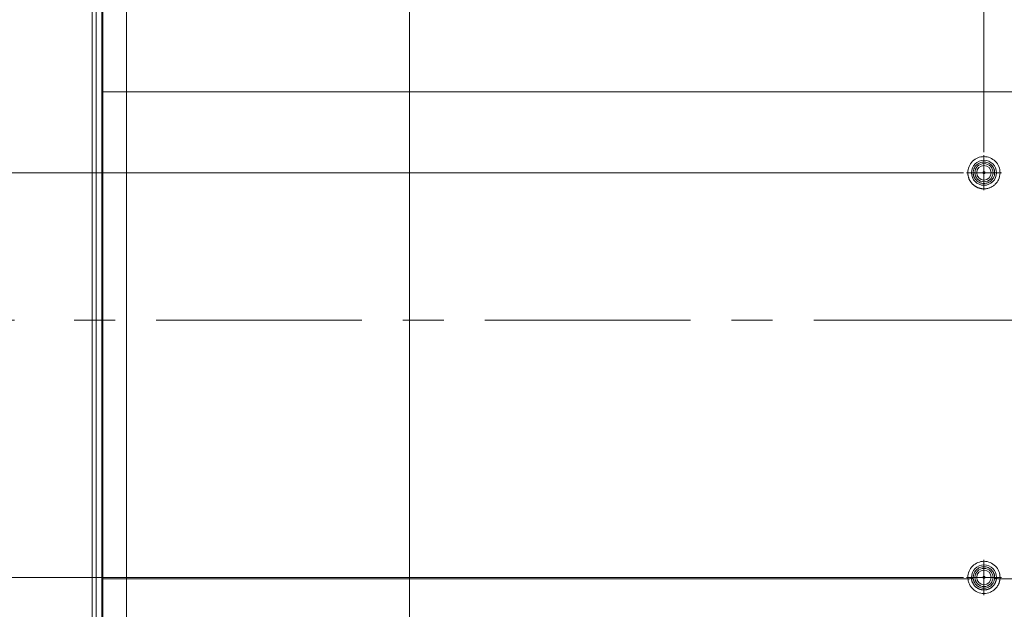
# Model space of a CAD drawing. Header units: millimetres. Extents: x 9 to 550, y 15 to 417.
# Tile 11 of 34: x 43 to 104, y 296 to 332. Entities that reach past the tile are written whole.
import ezdxf

# ---------------------------------------------------------------- set-up
doc = ezdxf.new("R2010")
doc.units = ezdxf.units.MM
doc.linetypes.add('CENTERX2', pattern=[20.32, 12.7, -2.54, 2.54, -2.54])
doc.styles.add('SLDTEXTSTYLE3', font='TXT', dxfattribs={"width": 0.75})
doc.dimstyles.new('SLDDIMSTYLE0', dxfattribs={"dimtxt": 3.175, "dimasz": 3.175, "dimexe": 0, "dimexo": 0.0625, "dimgap": 0.79375, "dimtad": 0, "dimtih": 1, "dimtoh": 1, "dimdec": 1, "dimlfac": 4, "dimrnd": 1e-09, "dimzin": 12, "dimdsep": 46, "dimtxsty": 'SLDTEXTSTYLE3', "dimsah": 1, "dimcen": 0.09, "dimadec": 0, "dimazin": 3, "dimtfac": 1, "dimtdec": 1, "dimtofl": 0, "dimtmove": 0, "dimatfit": 3, "dimfxl": 1, "dimfrac": 2, "dimtolj": 1, "dimtzin": 12, "dimarcsym": 0})
doc.dimstyles.new('SLDDIMSTYLE1', dxfattribs={"dimtxt": 3.175, "dimasz": 3.175, "dimexe": 0, "dimexo": 0.0625, "dimgap": 0.79375, "dimtad": 0, "dimtih": 1, "dimtoh": 1, "dimdec": 1, "dimlfac": 4, "dimrnd": 1e-09, "dimzin": 4, "dimdsep": 46, "dimtxsty": 'SLDTEXTSTYLE3', "dimsah": 1, "dimcen": 0.09, "dimadec": 0, "dimazin": 1, "dimtfac": 1, "dimtdec": 1, "dimtofl": 0, "dimtmove": 0, "dimatfit": 3, "dimfxl": 1, "dimfrac": 2, "dimtolj": 1, "dimtzin": 12, "dimarcsym": 0})
doc.dimstyles.new('SLDDIMSTYLE2', dxfattribs={"dimtxt": 3.175, "dimasz": 3.175, "dimexe": 0, "dimexo": 0.0625, "dimgap": 0.79375, "dimtad": 0, "dimtih": 1, "dimtoh": 1, "dimdec": 1, "dimlfac": 4, "dimrnd": 1e-09, "dimzin": 4, "dimdsep": 46, "dimtxsty": 'SLDTEXTSTYLE3', "dimsah": 1, "dimcen": 0.09, "dimadec": 0, "dimazin": 1, "dimtfac": 1, "dimtdec": 1, "dimtmove": 0, "dimatfit": 0, "dimfxl": 1, "dimfrac": 2, "dimtolj": 1, "dimtzin": 12, "dimarcsym": 0})

# ---------------------------------------------------------------- blocks, each defined once
blk = doc.blocks.new('_D_1')
at = {"color": 7, "linetype": 'Continuous', "lineweight": 0}
for p, q in [((101.785, 322.913), (22.752, 322.913)), ((25.927, 322.913), (25.927, 315.635)), ((24.285, 314.991), (23.317, 314.991)), ((23.317, 314.991), (23.317, 309.95)), ((32.496, 314.991), (33.463, 314.991)), ((33.463, 314.991), (33.463, 309.95)), ((23.317, 309.95), (24.285, 309.95)), ((33.463, 309.95), (32.496, 309.95)), ((25.927, 297.913), (25.927, 305.2)), ((101.785, 297.913), (22.752, 297.913))]:
    blk.add_line(p, q, dxfattribs=at)
for points in [[(25.927, 322.913), (25.419, 319.738), (26.435, 319.738)], [(25.927, 297.913), (26.435, 301.088), (25.419, 301.088)]]:
    blk.add_solid(points, dxfattribs=at)
at = {"color": 7, "linetype": 'Continuous', "lineweight": 0, "char_height": 3.175, "attachment_point": 1, "style": 'SLDTEXTSTYLE3'}
for s, insert in [('3.94', (24.285, 314.043)), ('2X', (17.424, 309.341)), ('100.0', (23.112, 309.293))]:
    blk.add_mtext(s, dxfattribs=dict(at, insert=insert))
blk = doc.blocks.new('_D_2')
at = {"color": 7, "linetype": 'Continuous', "lineweight": 0}
for p, q in [((112.667, 368.786), (111.7, 368.786)), ((111.7, 368.786), (111.7, 363.746)), ((120.878, 368.786), (121.845, 368.786)), ((121.845, 368.786), (121.845, 363.746)), ((103.055, 324.183), (103.055, 367.388)), ((128.055, 324.183), (128.055, 367.388)), ((103.055, 364.213), (94.165, 364.213)), ((128.055, 364.213), (136.945, 364.213)), ((111.7, 363.746), (112.667, 363.746)), ((121.845, 363.746), (120.878, 363.746))]:
    blk.add_line(p, q, dxfattribs=at)
for points in [[(103.055, 364.213), (99.88, 364.721), (99.88, 363.705)], [(128.055, 364.213), (131.23, 363.705), (131.23, 364.721)]]:
    blk.add_solid(points, dxfattribs=at)
at = {"color": 7, "linetype": 'Continuous', "lineweight": 0, "char_height": 3.175, "attachment_point": 1, "style": 'SLDTEXTSTYLE3'}
for s, insert in [('3.94', (112.667, 367.838)), ('2X', (105.807, 363.136)), ('100.0', (111.494, 363.088))]:
    blk.add_mtext(s, dxfattribs=dict(at, insert=insert))
blk = doc.blocks.new('_D_3')
at = {"color": 7, "linetype": 'Continuous', "lineweight": 0}
for p, q in [((25.927, 344.82), (24.959, 344.82)), ((24.959, 344.82), (24.959, 339.78)), ((34.138, 344.82), (35.105, 344.82)), ((35.105, 344.82), (35.105, 339.78)), ((39.178, 340.247), (39.895, 340.247)), ((39.895, 340.247), (39.895, 322.913)), ((24.959, 339.78), (25.927, 339.78)), ((35.105, 339.78), (34.138, 339.78)), ((101.785, 322.913), (36.72, 322.913)), ((39.895, 313.813), (39.895, 322.913)), ((43.135, 313.813), (36.72, 313.813))]:
    blk.add_line(p, q, dxfattribs=at)
for points in [[(39.895, 322.913), (39.387, 319.738), (40.403, 319.738)], [(39.895, 313.813), (40.403, 316.988), (39.387, 316.988)]]:
    blk.add_solid(points, dxfattribs=at)
at = {"color": 7, "linetype": 'Continuous', "lineweight": 0, "char_height": 3.175, "attachment_point": 1, "style": 'SLDTEXTSTYLE3'}
for s, insert in [('1.43', (25.927, 343.873)), ('36.4', (25.927, 339.122))]:
    blk.add_mtext(s, dxfattribs=dict(at, insert=insert))
blk = doc.blocks.new('SW_CENTERMARKSYMBOL_1')
at = {"color": 0, "linetype": 'Continuous', "lineweight": 0}
for p, q in [((0, 0.635), (0, 1.085)), ((0, 0), (0, 0.635)), ((-0.635, 0), (-1.085, 0)), ((0, 0), (-0.635, 0)), ((0, 0), (0, -0.635)), ((0, 0), (0.635, 0)), ((0.635, 0), (1.085, 0)), ((0, -0.635), (0, -1.085))]:
    blk.add_line(p, q, dxfattribs=at)
blk = doc.blocks.new('SW_CENTERMARKSYMBOL_2')
at = {"color": 0, "linetype": 'Continuous', "lineweight": 0}
for p, q in [((0, 0.635), (0, 1.085)), ((0, 0), (0, 0.635)), ((-0.635, 0), (-1.085, 0)), ((0, 0), (-0.635, 0)), ((0, 0), (0, -0.635)), ((0, 0), (0.635, 0)), ((0.635, 0), (1.085, 0)), ((0, -0.635), (0, -1.085))]:
    blk.add_line(p, q, dxfattribs=at)

msp = doc.modelspace()

# ---------------------------------------------------------------- linework, layer by layer
at = {"color": 7, "linetype": 'Continuous', "lineweight": 15}
for p, q in [((47.93, 353.238), (47.93, 274.388)), ((48.18, 274.388), (48.18, 353.238)), ((48.52, 353.088), (48.52, 278.105)), ((48.542, 353.089), (48.547, 274.676)), ((48.552, 330.038), (48.552, 327.288)), ((48.531, 327.663), (48.531, 327.413)), ((48.591, 327.913), (48.562, 327.913)), ((48.562, 327.913), (48.562, 297.825)), ((48.59, 297.825), (48.591, 327.913)), ((50.055, 327.913), (50.055, 297.825)), ((163.555, 327.913), (67.555, 327.913)), ((67.555, 327.913), (67.555, 297.825)), ((48.531, 311.913), (48.531, 311.663)), ((48.552, 312.038), (48.552, 309.288)), ((48.531, 310.788), (48.531, 310.538)), ((48.531, 309.663), (48.531, 309.413)), ((48.562, 297.825), (48.59, 297.825)), ((67.555, 297.825), (102.064, 297.825)), ((104.046, 297.825), (127.064, 297.825))]:
    msp.add_line(p, q, dxfattribs=at)
at = {"color": 7, "linetype": 'CENTERX2', "lineweight": 0}
msp.add_line((186.509, 313.813), (44.405, 313.813), dxfattribs=at)
at = {"color": 7, "linetype": 'Continuous', "lineweight": 15}
for centre, radius in [((103.055, 322.913), 0.774), ((103.055, 322.913), 0.562), ((103.055, 322.913), 0.45), ((103.055, 322.913), 0.075), ((103.055, 297.913), 0.562), ((103.055, 297.913), 0.45), ((103.055, 297.913), 0.075)]:
    msp.add_circle(centre, radius, dxfattribs=at)
msp.add_arc((103.055, 297.913), 0.774, 359.73489, 179.73489, dxfattribs=at)
for points, knots in [([(48.562, 327.913), (48.562, 330.002), (48.562, 333.195), (48.562, 337.374), (48.562, 340.96), (48.561, 344.835), (48.56, 349.013), (48.559, 351.694), (48.559, 352.982)], [0, 0, 0, 0, 0.250004, 0.382141, 0.50001, 0.679192, 0.845855, 1, 1, 1, 1]), ([(48.591, 327.913), (48.591, 328.633), (48.591, 329.998), (48.592, 332.452), (48.596, 336.219), (48.603, 340.45), (48.61, 344.46), (48.617, 347.336), (48.624, 349.585), (48.631, 351.255), (48.635, 352.249), (48.638, 352.761), (48.639, 352.983)], [0, 0, 0, 0, 0.086161, 0.163381, 0.293688, 0.5369, 0.669716, 0.773477, 0.8811, 0.93878, 0.973434, 1, 1, 1, 1]), ([(50.055, 327.913), (50.055, 328.139), (50.055, 328.543), (50.055, 329.073), (50.055, 329.456), (50.055, 329.969), (50.055, 330.621), (50.055, 331.741), (50.055, 333.058), (50.055, 334.593), (50.055, 336.049), (50.056, 337.453), (50.055, 338.815), (50.055, 340.591), (50.055, 342.36), (50.055, 344.14), (50.055, 345.502), (50.055, 346.886), (50.055, 348.292), (50.055, 349.408), (50.055, 350.368), (50.055, 350.852), (50.055, 351.163)], [0, 0, 0, 0, 0.029188, 0.05199, 0.068433, 0.078539, 0.118039, 0.152539, 0.222939, 0.287868, 0.350527, 0.410738, 0.46913, 0.526331, 0.639817, 0.697439, 0.756025, 0.815605, 0.876107, 0.937499, 0.959794, 1, 1, 1, 1]), ([(67.549, 335.137), (67.549, 335.01), (67.549, 334.757), (67.549, 334.379), (67.548, 334.005), (67.548, 333.635), (67.548, 333.269), (67.549, 332.907), (67.549, 332.548), (67.549, 332.194), (67.549, 331.843), (67.55, 331.495), (67.55, 331.152), (67.55, 330.812), (67.551, 330.476), (67.551, 330.143), (67.552, 329.814), (67.552, 329.488), (67.553, 329.166), (67.553, 328.848), (67.554, 328.533), (67.554, 328.222), (67.555, 328.015), (67.555, 327.913)], [0, 0, 0, 0, 0.053201, 0.1058031, 0.1578094, 0.2092274, 0.2600646, 0.3103284, 0.3600261, 0.4091648, 0.4577515, 0.5057928, 0.5532954, 0.6002657, 0.6467099, 0.6926339, 0.7380436, 0.7829446, 0.8273423, 0.8712418, 0.9146481, 0.957566, 1, 1, 1, 1]), ([(50.055, 327.913), (50.551, 327.913), (53.059, 327.913), (57.187, 327.913), (62.013, 327.913), (65.316, 327.913), (66.993, 327.913), (67.555, 327.913)], [0, 0, 0, 0, 0.082759, 0.4160924, 0.6660924, 0.832759, 0.9160924, 0.9160924, 0.9160924, 0.9160924]), ([(104.05, 322.911), (104.05, 323.174), (103.946, 323.428), (103.574, 323.802), (103.321, 323.907), (102.793, 323.908), (102.54, 323.804), (102.166, 323.432), (102.061, 323.179), (102.06, 322.915)], [0, 0, 0, 0, 0.25, 0.25, 0.5, 0.5, 0.75, 0.75, 1, 1, 1, 1]), ([(103.718, 322.913), (103.718, 322.927), (103.717, 322.955), (103.713, 322.996), (103.707, 323.037), (103.698, 323.078), (103.686, 323.118), (103.661, 323.186), (103.613, 323.28), (103.527, 323.385), (103.422, 323.471), (103.304, 323.532), (103.18, 323.568), (103.055, 323.58), (102.93, 323.568), (102.806, 323.532), (102.688, 323.471), (102.583, 323.385), (102.496, 323.28), (102.442, 323.174), (102.411, 323.078), (102.395, 322.996), (102.393, 322.941), (102.392, 322.913)], [0, 0, 0, 0, 0.020146, 0.040136, 0.06005, 0.079967, 0.099967, 0.120131, 0.18508, 0.250093, 0.315043, 0.380056, 0.440011, 0.500029, 0.559984, 0.620002, 0.684951, 0.749965, 0.814914, 0.879927, 0.920044, 0.959855, 1, 1, 1, 1]), ([(102.06, 322.915), (102.06, 322.898), (102.061, 322.865), (102.064, 322.814), (102.071, 322.764), (102.079, 322.715), (102.091, 322.666), (102.104, 322.617), (102.121, 322.569), (102.139, 322.522), (102.16, 322.477), (102.183, 322.432), (102.209, 322.388), (102.237, 322.346), (102.266, 322.305), (102.298, 322.266), (102.332, 322.229), (102.367, 322.193), (102.405, 322.159), (102.444, 322.127), (102.484, 322.097), (102.526, 322.069), (102.57, 322.044), (102.614, 322.02), (102.66, 321.999), (102.707, 321.98), (102.755, 321.964), (102.803, 321.95), (102.852, 321.938), (102.902, 321.929), (102.952, 321.923), (103.002, 321.919), (103.067, 321.917), (103.146, 321.921), (103.239, 321.933), (103.331, 321.955), (103.422, 321.986), (103.511, 322.027), (103.599, 322.078), (103.682, 322.138), (103.816, 322.259), (103.989, 322.501), (104.049, 322.763), (104.05, 322.91), (104.05, 322.911)], [0, 0, 0, 0, 0.016157, 0.032313, 0.04847, 0.064626, 0.080783, 0.096939, 0.113096, 0.129252, 0.145409, 0.161565, 0.177722, 0.193879, 0.210035, 0.226192, 0.242348, 0.258505, 0.274661, 0.290818, 0.306974, 0.323131, 0.339287, 0.355444, 0.371601, 0.387757, 0.403914, 0.42007, 0.436227, 0.452383, 0.46854, 0.484696, 0.500853, 0.530905, 0.560959, 0.590995, 0.621028, 0.653254, 0.685438, 0.718328, 0.751217, 0.859252, 0.999262, 1, 1, 1, 1]), ([(102.392, 322.913), (102.392, 322.899), (102.392, 322.871), (102.396, 322.829), (102.403, 322.788), (102.412, 322.748), (102.424, 322.708), (102.448, 322.639), (102.496, 322.546), (102.583, 322.441), (102.688, 322.354), (102.806, 322.294), (102.93, 322.257), (103.055, 322.246), (103.18, 322.257), (103.304, 322.294), (103.422, 322.354), (103.527, 322.441), (103.613, 322.546), (103.668, 322.652), (103.699, 322.747), (103.715, 322.829), (103.717, 322.885), (103.718, 322.913)], [0, 0, 0, 0, 0.020146, 0.040136, 0.06005, 0.079967, 0.099967, 0.120131, 0.18508, 0.250093, 0.315043, 0.380056, 0.440011, 0.500029, 0.559984, 0.620002, 0.684951, 0.749965, 0.814914, 0.879927, 0.920044, 0.959855, 1, 1, 1, 1]), ([(104.05, 297.908), (104.051, 298.172), (103.947, 298.426), (103.576, 298.801), (103.323, 298.907), (102.796, 298.909), (102.542, 298.805), (102.167, 298.434), (102.061, 298.181), (102.06, 297.917)], [0, 0, 0, 0, 0.25, 0.25, 0.5, 0.5, 0.75, 0.75, 1, 1, 1, 1]), ([(103.716, 297.971), (103.714, 297.986), (103.711, 298.014), (103.703, 298.057), (103.692, 298.098), (103.679, 298.139), (103.663, 298.179), (103.631, 298.245), (103.575, 298.332), (103.482, 298.425), (103.375, 298.499), (103.256, 298.549), (103.128, 298.577), (102.996, 298.578), (102.866, 298.554), (102.745, 298.504), (102.637, 298.433), (102.544, 298.342), (102.469, 298.234), (102.426, 298.132), (102.404, 298.047), (102.394, 297.984), (102.39, 297.919), (102.393, 297.876), (102.394, 297.854)], [0, 0, 0, 0, 0.020842, 0.041511, 0.062095, 0.082682, 0.103361, 0.124221, 0.187849, 0.251539, 0.312637, 0.373798, 0.436871, 0.500007, 0.56308, 0.626216, 0.687314, 0.748477, 0.812109, 0.875802, 0.90699, 0.937886, 0.96879, 1, 1, 1, 1]), ([(48.559, 274.223), (48.559, 274.805), (48.56, 275.999), (48.56, 277.834), (48.561, 279.757), (48.561, 281.768), (48.562, 283.866), (48.562, 286.195), (48.562, 288.891), (48.562, 292.825), (48.562, 295.858), (48.562, 297.825)], [0, 0, 0, 0, 0.074022, 0.151767, 0.233235, 0.318427, 0.407342, 0.499981, 0.614445, 0.749992, 1, 1, 1, 1]), ([(48.638, 274.222), (48.636, 274.478), (48.632, 275.009), (48.628, 275.83), (48.624, 276.705), (48.619, 277.634), (48.616, 278.617), (48.612, 279.657), (48.609, 280.752), (48.606, 281.904), (48.603, 283.111), (48.6, 284.374), (48.598, 285.69), (48.596, 287.059), (48.594, 288.478), (48.593, 289.943), (48.592, 291.453), (48.591, 293.001), (48.59, 294.584), (48.59, 296.196), (48.59, 297.28), (48.59, 297.825)], [0, 0, 0, 0, 0.032607, 0.067395, 0.104438, 0.143774, 0.185439, 0.229466, 0.275875, 0.32467, 0.375837, 0.429346, 0.485145, 0.543164, 0.603305, 0.66545, 0.729449, 0.795128, 0.862277, 0.930659, 1, 1, 1, 1]), ([(50.055, 275.663), (50.055, 275.897), (50.055, 276.313), (50.055, 276.857), (50.054, 277.426), (50.054, 278.077), (50.054, 279.113), (50.055, 280.363), (50.054, 282.278), (50.054, 284.571), (50.054, 287.234), (50.055, 289.857), (50.054, 292.1), (50.054, 293.865), (50.055, 295.217), (50.055, 296.489), (50.055, 297.395), (50.055, 297.825)], [0, 0, 0, 0, 0.031754, 0.05638, 0.073869, 0.108872, 0.144688, 0.214196, 0.278357, 0.404165, 0.524665, 0.638831, 0.758983, 0.828053, 0.87746, 0.941822, 1, 1, 1, 1]), ([(67.555, 297.825), (64.184, 297.825), (59.281, 297.825), (53.572, 297.825), (51.05, 297.825), (50.055, 297.825)], [0.08391, 0.08391, 0.08391, 0.08391, 0.5839107, 0.8339107, 1.0000007, 1.0000007, 1.0000007, 1.0000007]), ([(102.284, 297.845), (102.263, 297.843), (102.231, 297.84), (102.154, 297.833), (102.109, 297.829), (102.064, 297.825)], [0, 0, 0, 0, 0.5, 0.5, 1, 1, 1, 1]), ([(104.046, 297.825), (104.044, 297.808), (104.041, 297.774), (104.032, 297.723), (104.02, 297.671), (104.006, 297.619), (103.988, 297.567), (103.968, 297.516), (103.944, 297.465), (103.916, 297.414), (103.886, 297.365), (103.852, 297.316), (103.814, 297.269), (103.773, 297.224), (103.665, 297.118), (103.438, 296.97), (103.055, 296.89), (102.672, 296.97), (102.43, 297.128), (102.301, 297.261), (102.233, 297.349), (102.177, 297.441), (102.132, 297.536), (102.099, 297.632), (102.075, 297.729), (102.067, 297.793), (102.064, 297.825)], [0, 0, 0, 0, 0.017412, 0.035129, 0.053144, 0.071454, 0.090057, 0.108955, 0.12815, 0.147644, 0.167438, 0.187534, 0.20793, 0.228625, 0.24962, 0.362102, 0.499879, 0.638323, 0.750216, 0.78891, 0.826599, 0.863277, 0.898949, 0.933626, 0.967317, 1, 1, 1, 1]), ([(102.394, 297.854), (102.372, 297.852), (102.349, 297.85), (102.311, 297.847), (102.295, 297.846), (102.284, 297.845)], [0, 0, 0, 0, 0.5, 0.5, 1, 1, 1, 1]), ([(102.284, 297.845), (102.285, 297.831), (102.288, 297.804), (102.295, 297.764), (102.304, 297.724), (102.315, 297.685), (102.328, 297.647), (102.343, 297.609), (102.36, 297.572), (102.378, 297.536), (102.399, 297.501), (102.421, 297.468), (102.446, 297.435), (102.471, 297.404), (102.498, 297.375), (102.527, 297.346), (102.557, 297.32), (102.589, 297.295), (102.621, 297.272), (102.655, 297.25), (102.69, 297.23), (102.726, 297.212), (102.762, 297.196), (102.8, 297.182), (102.838, 297.17), (102.876, 297.16), (102.915, 297.152), (102.954, 297.146), (102.994, 297.141), (103.033, 297.139), (103.073, 297.139), (103.112, 297.141), (103.152, 297.145), (103.191, 297.151), (103.229, 297.159), (103.267, 297.169), (103.305, 297.18), (103.342, 297.194), (103.378, 297.209), (103.413, 297.227), (103.447, 297.246), (103.48, 297.266), (103.513, 297.289), (103.543, 297.312), (103.573, 297.338), (103.601, 297.365), (103.628, 297.393), (103.654, 297.422), (103.677, 297.453), (103.7, 297.485), (103.72, 297.517), (103.739, 297.551), (103.757, 297.586), (103.772, 297.621), (103.786, 297.657), (103.797, 297.694), (103.807, 297.731), (103.815, 297.769), (103.822, 297.807), (103.824, 297.832), (103.826, 297.845)], [0, 0, 0, 0, 0.0177738, 0.0355366, 0.0532817, 0.0710037, 0.0887025, 0.1063798, 0.1240368, 0.1416746, 0.1592946, 0.1768974, 0.1944825, 0.2120491, 0.2295965, 0.2471246, 0.2646339, 0.2821245, 0.299596, 0.3170484, 0.3344817, 0.3518965, 0.3692927, 0.3866702, 0.4040285, 0.4213679, 0.4386888, 0.4559913, 0.4732752, 0.4905402, 0.5077864, 0.5250144, 0.5422242, 0.5594156, 0.5765884, 0.5937426, 0.6108787, 0.6279968, 0.6450968, 0.6621783, 0.6792412, 0.696286, 0.7133129, 0.7303219, 0.7473126, 0.764285, 0.7812394, 0.798176, 0.8150944, 0.8319938, 0.8488737, 0.8657339, 0.8825754, 0.8993994, 0.9162069, 0.9329989, 0.9497768, 0.9665396, 0.9832826, 1, 1, 1, 1]), ([(102.394, 297.854), (102.395, 297.841), (102.398, 297.815), (102.405, 297.776), (102.415, 297.738), (102.426, 297.7), (102.44, 297.663), (102.468, 297.6), (102.519, 297.516), (102.604, 297.421), (102.706, 297.344), (102.819, 297.289), (102.936, 297.257), (103.055, 297.247), (103.173, 297.257), (103.291, 297.289), (103.403, 297.344), (103.505, 297.421), (103.591, 297.515), (103.649, 297.611), (103.684, 297.699), (103.706, 297.776), (103.712, 297.828), (103.716, 297.854)], [0, 0, 0, 0, 0.020225, 0.04031, 0.060327, 0.080348, 0.100444, 0.120688, 0.185353, 0.250084, 0.314749, 0.37948, 0.439719, 0.500026, 0.560265, 0.620572, 0.685236, 0.749968, 0.814632, 0.879364, 0.919657, 0.959676, 1, 1, 1, 1]), ([(103.826, 297.845), (103.824, 297.845), (103.82, 297.845), (103.807, 297.846), (103.786, 297.848), (103.752, 297.851), (103.728, 297.853), (103.716, 297.854)], [0, 0, 0, 0, 0.086003, 0.187505, 0.457354, 0.728186, 1, 1, 1, 1]), ([(104.046, 297.825), (104.001, 297.829), (103.956, 297.833), (103.879, 297.84), (103.847, 297.843), (103.826, 297.845)], [0, 0, 0, 0, 0.5, 0.5, 1, 1, 1, 1])]:
    msp.add_open_spline(points, degree=3, knots=knots, dxfattribs=at)
for points in [[(50.055, 327.913), (49.493, 327.913), (49.005, 327.913), (48.591, 327.913)], [(48.59, 297.825), (49.004, 297.825), (49.492, 297.825), (50.055, 297.825)], [(67.555, 297.825), (67.555, 296.914), (67.555, 295.992), (67.555, 295.063)], [(102.06, 297.917), (102.06, 297.887), (102.061, 297.856), (102.064, 297.825)], [(102.281, 297.916), (102.281, 297.893), (102.282, 297.869), (102.284, 297.845)], [(103.716, 297.971), (103.719, 297.932), (103.719, 297.893), (103.716, 297.854)], [(103.826, 297.845), (103.828, 297.866), (103.829, 297.888), (103.829, 297.909)], [(104.046, 297.825), (104.048, 297.853), (104.05, 297.881), (104.05, 297.908)]]:
    msp.add_open_spline(points, degree=3, dxfattribs=at)

# ---------------------------------------------------------------- block references
at = {"color": 7, "linetype": 'Continuous', "lineweight": 0}
for name, p in [('SW_CENTERMARKSYMBOL_1', (103.055, 322.913)), ('SW_CENTERMARKSYMBOL_2', (103.055, 297.913))]:
    msp.add_blockref(name, p, dxfattribs=at)

# ---------------------------------------------------------------- dimensions: what is measured, and where the dimension line sits
dim = msp.add_linear_dim(base=(128.055, 364.213), p1=(103.055, 322.913), p2=(128.055, 322.913), text='2X<>', dimstyle='SLDDIMSTYLE2', dxfattribs=at)
dim.commit()
dim.dimension.update_dxf_attribs({"geometry": '_D_2', "text_midpoint": (114.31, 364.213), "dimtype": 160})
dim = msp.add_linear_dim(base=(39.895, 322.913), p1=(44.405, 313.813), p2=(103.055, 322.913), angle=90, dimstyle='SLDDIMSTYLE0', dxfattribs=at)
dim.commit()
dim.dimension.update_dxf_attribs({"geometry": '_D_3', "text_midpoint": (39.895, 340.247), "dimtype": 160})
dim = msp.add_linear_dim(base=(25.927, 297.913), p1=(103.055, 322.913), p2=(103.055, 297.913), angle=90, text='2X<>', dimstyle='SLDDIMSTYLE1', dxfattribs=at)
dim.commit()
dim.dimension.update_dxf_attribs({"geometry": '_D_1', "text_midpoint": (25.927, 310.418), "dimtype": 160})

doc.saveas('drawing.dxf')
